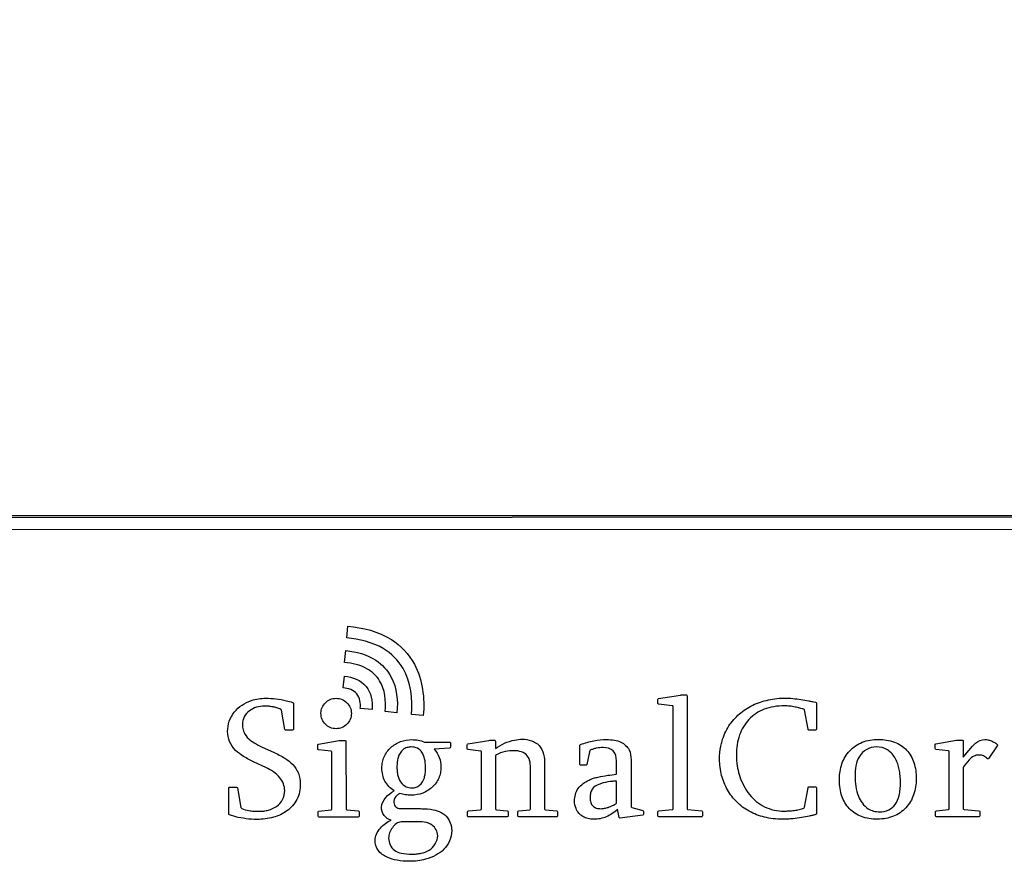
# Model space of a CAD drawing. Header units: inches. Extents: x 0 to 22, y 0 to 17.
# Tile 5 of 31: x 4.7 to 5.5, y 5.6 to 6.3. Entities that reach past the tile are written whole.
import ezdxf

# ---------------------------------------------------------------- set-up
doc = ezdxf.new("R2010")
doc.units = ezdxf.units.IN
doc.header["$LTSCALE"] = 1.21
doc.header["$MEASUREMENT"] = 0
doc.layers.get('0').update_dxf_attribs({"linetype": 'CONTINUOUS'})
for name, color, linetype in [('INTFCLR_3', 7, 'CONTINUOUS'), ('INTFCLR_4', 7, 'CONTINUOUS'), ('INTFCLR_6', 7, 'CONTINUOUS'), ('LAYER_1', 7, 'CONTINUOUS')]:
    doc.layers.add(name, color=color, linetype=linetype)
doc.styles.get("Standard").update_dxf_attribs({"font": 'txt', "width": 0.95})
doc.dimstyles.new('DIMSTYLE_2', dxfattribs={"dimtxt": 0.125, "dimasz": 0.1875, "dimexe": 0.125, "dimexo": 0.0625, "dimgap": 0.03125, "dimtad": 0, "dimtih": 1, "dimtoh": 1, "dimdec": 3, "dimzin": 4, "dimdsep": 46, "dimtxsty": 'STANDARD', "dimblk": '_FILLED', "dimblk1": '_FILLED', "dimblk2": '_FILLED', "dimcen": 0.09, "dimadec": 3, "dimazin": 1, "dimtp": 0.001, "dimtm": 0.001, "dimtfac": 1, "dimtdec": 3, "dimtofl": 0, "dimtmove": 0, "dimatfit": 3, "dimldrblk": '_FILLED', "dimfxl": 1, "dimtolj": 1, "dimtzin": 4, "dimarcsym": 0})

# ---------------------------------------------------------------- blocks, each defined once
blk = doc.blocks.new('*D22')
at = {"color": 2, "linetype": 'CONTINUOUS'}
blk.add_line((6.15078, 8.00027), (6.15078, 7.80923), dxfattribs=at)
at = {"color": 2, "linetype": 'CONTINUOUS', "insert": (6.08828, 7.74673), "char_height": 0.125, "width": 1.55, "attachment_point": 3, "rotation": 90, "line_spacing_factor": 0.9}
blk.add_mtext('2.406{\\ftxt.shx;\\W1.000000;\\H0.125000; }[61.11]', dxfattribs=at)
blk = doc.blocks.new('_FILLED')
at = {"color": 0, "linetype": 'BYBLOCK'}
blk.add_solid([(0, 0), (-1, 0.1667), (-1, -0.1667)], dxfattribs=at)

msp = doc.modelspace()

# ---------------------------------------------------------------- linework, layer by layer
at = {"color": 7, "linetype": 'CONTINUOUS'}
for p, q in [((7.42171, 5.88252), (3.75471, 5.88087)), ((3.75481, 5.88322), (7.42181, 5.88322)), ((7.42171, 5.87252), (3.75471, 5.87087))]:
    msp.add_line(p, q, dxfattribs=at)
at = {"layer": 'INTFCLR_3', "color": 7, "linetype": 'CONTINUOUS', "true_color": 0x0b3b60}
for p, q in [((4.94506, 5.78179), (4.94595, 5.79157)), ((4.94326, 5.76162), (4.94428, 5.77137)), ((4.94208, 5.74053), (4.94301, 5.7502)), ((4.96595, 5.72263), (4.95617, 5.72356)), ((4.98657, 5.71997), (4.9768, 5.72095)), ((5.0084, 5.71759), (4.99865, 5.7184))]:
    msp.add_line(p, q, dxfattribs=at)
for points, knots in [([(4.94595, 5.79157), (4.95846, 5.79042), (4.98086, 5.78504), (5.00678, 5.75731), (5.00963, 5.73192), (5.0084, 5.71759)], [0, 0, 0, 0, 0.346825, 0.603128, 1, 1, 1, 1]), ([(4.99865, 5.7184), (4.99976, 5.73126), (4.99737, 5.75375), (4.9741, 5.77664), (4.95549, 5.78084), (4.94506, 5.78179)], [0, 0, 0, 0, 0.414457, 0.663788, 1, 1, 1, 1]), ([(4.94428, 5.77137), (4.95287, 5.77047), (4.96823, 5.76659), (4.98581, 5.7473), (4.98756, 5.72981), (4.98657, 5.71997)], [0, 0, 0, 0, 0.34677, 0.603066, 1, 1, 1, 1]), ([(4.9768, 5.72095), (4.97766, 5.72953), (4.97632, 5.74439), (4.96098, 5.7584), (4.94964, 5.76096), (4.94326, 5.76162)], [0, 0, 0, 0, 0.434547, 0.67684, 1, 1, 1, 1]), ([(4.94301, 5.7502), (4.94961, 5.74957), (4.96383, 5.74416), (4.96658, 5.72917), (4.96595, 5.72263)], [0, 0, 0, 0, 0.501616, 1, 1, 1, 1]), ([(4.95617, 5.72356), (4.95657, 5.72762), (4.95531, 5.73716), (4.94618, 5.74012), (4.94208, 5.74053)], [0, 0, 0, 0, 0.497497, 1, 1, 1, 1]), ([(4.92364, 5.71986), (4.9237, 5.72135), (4.92439, 5.72443), (4.92708, 5.72841), (4.93122, 5.73121), (4.9362, 5.73221), (4.94119, 5.73121), (4.94535, 5.72842), (4.94816, 5.72428), (4.94883, 5.72099), (4.94884, 5.71932)], [0, 0, 0, 0, 0.114405, 0.238804, 0.363305, 0.492344, 0.621871, 0.746732, 0.871254, 1, 1, 1, 1]), ([(4.94884, 5.71932), (4.94884, 5.71764), (4.94816, 5.71435), (4.94536, 5.7102), (4.9412, 5.70739), (4.93622, 5.70639), (4.93123, 5.70739), (4.92709, 5.7102), (4.92429, 5.71434), (4.92359, 5.71782), (4.92363, 5.71968), (4.92364, 5.71986)], [0, 0, 0, 0, 0.125159, 0.246292, 0.367699, 0.493545, 0.618917, 0.739975, 0.860989, 0.986108, 1, 1, 1, 1])]:
    msp.add_open_spline(points, degree=3, knots=knots, dxfattribs=at)
at = {"layer": 'INTFCLR_4', "color": 7, "linetype": 'CONTINUOUS', "true_color": 0x221f1f}
for p, q in [((5.20261, 5.72763), (5.2026, 5.7309)), ((5.20309, 5.73159), (5.22125, 5.73446)), ((5.22125, 5.73446), (5.22193, 5.73462)), ((5.22193, 5.73462), (5.22614, 5.73462)), ((5.22685, 5.73391), (5.22689, 5.64042)), ((4.90088, 5.72777), (4.90089, 5.70613)), ((5.21445, 5.72576), (5.20327, 5.72692)), ((5.21523, 5.64041), (5.21519, 5.72504)), ((5.32686, 5.70619), (5.32395, 5.72223)), ((5.33387, 5.72797), (5.33388, 5.70632)), ((4.89386, 5.706), (4.89097, 5.72203)), ((4.9002, 5.70541), (4.8946, 5.70541)), ((5.33307, 5.70561), (5.32762, 5.70561)), ((4.87507, 5.69155), (4.88437, 5.68729)), ((4.92094, 5.69005), (4.92094, 5.69332)), ((4.92149, 5.694), (4.93876, 5.6969)), ((4.93876, 5.6969), (4.9396, 5.69703)), ((4.9396, 5.69703), (4.94365, 5.69703)), ((4.94436, 5.69633), (4.94439, 5.64029)), ((5.00925, 5.69564), (5.03019, 5.69565)), ((5.03019, 5.69063), (5.01751, 5.68966)), ((5.03087, 5.69497), (5.03088, 5.69131)), ((5.04478, 5.6901), (5.04478, 5.69337)), ((5.04531, 5.69406), (5.06255, 5.69696)), ((5.06255, 5.69696), (5.06347, 5.69709)), ((5.06347, 5.69709), (5.06747, 5.69709)), ((5.06816, 5.69638), (5.06816, 5.69019)), ((5.13792, 5.67713), (5.13791, 5.69298)), ((5.43204, 5.69028), (5.43204, 5.69355)), ((5.4327, 5.69423), (5.44981, 5.69713)), ((5.44319, 5.68838), (5.4328, 5.68956)), ((5.44981, 5.69713), (5.45073, 5.69726)), ((5.45073, 5.69726), (5.45475, 5.69726)), ((5.45542, 5.69655), (5.45542, 5.68328)), ((5.45542, 5.68328), (5.46311, 5.69214)), ((5.48353, 5.69243), (5.47656, 5.68238)), ((4.93202, 5.68815), (4.92165, 5.68934)), ((4.93275, 5.64029), (4.93273, 5.68746)), ((5.05583, 5.6882), (5.04555, 5.68939)), ((5.05657, 5.64034), (5.05655, 5.68752)), ((5.06887, 5.68521), (5.06816, 5.68463)), ((5.06816, 5.68463), (5.06818, 5.64035)), ((5.14586, 5.68768), (5.1438, 5.67713)), ((5.44383, 5.64052), (5.44381, 5.68769)), ((4.87793, 5.67457), (4.86848, 5.67898)), ((5.10881, 5.67726), (5.10883, 5.64037)), ((5.14311, 5.67654), (5.13863, 5.67654)), ((5.16833, 5.66897), (5.16832, 5.68003)), ((5.18037, 5.681), (5.18039, 5.64243)), ((5.45543, 5.6744), (5.45544, 5.64052)), ((5.46016, 5.68085), (5.45604, 5.67595)), ((5.09716, 5.64036), (5.09715, 5.67307)), ((4.84726, 5.63604), (4.84725, 5.65755)), ((4.84791, 5.65824), (4.85385, 5.65824)), ((4.85453, 5.65769), (4.85744, 5.64157)), ((5.15725, 5.66178), (5.15382, 5.66064)), ((5.16834, 5.64521), (5.16833, 5.66341)), ((5.32398, 5.64178), (5.32688, 5.6579)), ((5.32688, 5.6579), (5.32703, 5.65825)), ((5.32703, 5.65825), (5.32764, 5.65846)), ((5.32764, 5.65846), (5.33309, 5.65846)), ((5.33391, 5.65777), (5.33392, 5.63625)), ((4.85744, 5.64157), (4.85773, 5.64122)), ((4.85773, 5.64122), (4.85803, 5.64079)), ((5.18095, 5.64154), (5.18999, 5.63901)), ((4.85307, 5.63378), (4.84792, 5.63535)), ((4.92127, 5.63434), (4.92127, 5.63787)), ((4.92203, 5.63858), (4.93204, 5.63958)), ((4.9544, 5.63362), (4.92203, 5.63361)), ((4.94508, 5.63958), (4.9544, 5.6386)), ((4.95516, 5.63788), (4.95516, 5.63436)), ((4.99158, 5.64057), (5.00273, 5.64057)), ((5.04509, 5.6344), (5.04508, 5.63792)), ((5.04585, 5.63864), (5.05586, 5.63963)), ((5.07794, 5.63368), (5.04585, 5.63366)), ((5.06889, 5.63964), (5.07794, 5.63865)), ((5.07873, 5.63794), (5.07873, 5.63441)), ((5.0867, 5.63442), (5.0867, 5.63794)), ((5.08743, 5.63866), (5.0965, 5.63965)), ((5.11884, 5.6337), (5.08744, 5.63368)), ((5.10949, 5.63966), (5.11884, 5.63867)), ((5.11952, 5.63796), (5.11952, 5.63443)), ((5.17051, 5.63331), (5.16926, 5.63999)), ((5.19012, 5.63517), (5.17115, 5.63263)), ((5.19075, 5.6383), (5.19076, 5.63589)), ((5.20265, 5.63447), (5.20265, 5.638)), ((5.20331, 5.63871), (5.21449, 5.6397)), ((5.23888, 5.63375), (5.20331, 5.63373)), ((5.2275, 5.63971), (5.23887, 5.63872)), ((5.23959, 5.63801), (5.23959, 5.63449)), ((5.43242, 5.63457), (5.43242, 5.6381)), ((5.43313, 5.63881), (5.44322, 5.63981)), ((5.46838, 5.63385), (5.43313, 5.63384)), ((5.45626, 5.63981), (5.46838, 5.63883)), ((5.46909, 5.63812), (5.46909, 5.63459)), ((5.00205, 5.62971), (4.99, 5.6297))]:
    msp.add_line(p, q, dxfattribs=at)
for points, knots in [([(4.86848, 5.67898), (4.86537, 5.68042), (4.85992, 5.68324), (4.85258, 5.68863), (4.84746, 5.6957), (4.8459, 5.70446), (4.84729, 5.71309), (4.85294, 5.72328), (4.86417, 5.73061), (4.87674, 5.73222), (4.88646, 5.73151), (4.89392, 5.73029), (4.89846, 5.72899), (4.90019, 5.72851)], [0, 0, 0, 0, 0.098189, 0.175487, 0.259515, 0.34131, 0.423846, 0.505667, 0.669603, 0.783858, 0.864585, 0.948584, 1, 1, 1, 1]), ([(5.25468, 5.69227), (5.25497, 5.69368), (5.25639, 5.69953), (5.26061, 5.70923), (5.26968, 5.71932), (5.28095, 5.7268), (5.29415, 5.73109), (5.30352, 5.73209), (5.3083, 5.73209)], [0, 0, 0, 0, 0.059311, 0.248123, 0.431024, 0.612904, 0.802114, 1, 1, 1, 1]), ([(5.3083, 5.73209), (5.31026, 5.73209), (5.31447, 5.73173), (5.32087, 5.73088), (5.32626, 5.73005), (5.33037, 5.72901), (5.33246, 5.72907), (5.33387, 5.72833), (5.33387, 5.72797)], [0, 0, 0, 0, 0.224897, 0.484487, 0.739847, 0.85813, 0.957996, 1, 1, 1, 1]), ([(4.89097, 5.72203), (4.89097, 5.72234), (4.89009, 5.72294), (4.88883, 5.72335), (4.88668, 5.72415), (4.88395, 5.72484), (4.88054, 5.72535), (4.87593, 5.72557), (4.87023, 5.72491), (4.8642, 5.72181), (4.85959, 5.71678), (4.85859, 5.71161), (4.85874, 5.70871), (4.85882, 5.70806)], [0, 0, 0, 0, 0.021264, 0.060271, 0.099235, 0.177451, 0.256768, 0.337913, 0.498742, 0.648075, 0.801326, 0.954529, 1, 1, 1, 1]), ([(5.32395, 5.72223), (5.32395, 5.72252), (5.32319, 5.72317), (5.32182, 5.72321), (5.31938, 5.72386), (5.31605, 5.72473), (5.31185, 5.72547), (5.30596, 5.72579), (5.29875, 5.72519), (5.28823, 5.7225), (5.27714, 5.71521), (5.26894, 5.70134), (5.2672, 5.68751), (5.26782, 5.67827), (5.26845, 5.67466), (5.26856, 5.67408)], [0, 0, 0, 0, 0.009613, 0.026223, 0.045347, 0.090891, 0.138538, 0.183949, 0.28264, 0.372509, 0.535728, 0.69945, 0.880643, 0.980614, 1, 1, 1, 1]), ([(4.85882, 5.70806), (4.85899, 5.70653), (4.85993, 5.70288), (4.86338, 5.69825), (4.86886, 5.69455), (4.87278, 5.69259), (4.87507, 5.69155)], [0, 0, 0, 0, 0.188574, 0.459061, 0.689405, 1, 1, 1, 1]), ([(5.32762, 5.70561), (5.32741, 5.70561), (5.32698, 5.70565), (5.32686, 5.70605), (5.32686, 5.70619)], [0, 0, 0, 0, 0.596079, 1, 1, 1, 1]), ([(5.06816, 5.69019), (5.07269, 5.6938), (5.08031, 5.69706), (5.08818, 5.69799), (5.09029, 5.69799)], [0, 0, 0, 0, 0.733089, 1, 1, 1, 1]), ([(5.09029, 5.69799), (5.09523, 5.69799), (5.10696, 5.6946), (5.10881, 5.68267), (5.10881, 5.67726)], [0, 0, 0, 0, 0.477591, 1, 1, 1, 1]), ([(5.13862, 5.69367), (5.14222, 5.69495), (5.14929, 5.69696), (5.1588, 5.69798), (5.16636, 5.69746), (5.1733, 5.69558), (5.17962, 5.68995), (5.18037, 5.68378), (5.18037, 5.681)], [0, 0, 0, 0, 0.22118, 0.424273, 0.551312, 0.658194, 0.839045, 1, 1, 1, 1]), ([(5.35287, 5.66572), (5.35293, 5.6676), (5.35327, 5.67167), (5.35475, 5.67769), (5.35746, 5.68347), (5.36251, 5.6902), (5.37171, 5.6965), (5.38057, 5.69784), (5.38508, 5.69784)], [0, 0, 0, 0, 0.111302, 0.240461, 0.363818, 0.486199, 0.734063, 1, 1, 1, 1]), ([(5.38508, 5.69784), (5.3896, 5.69784), (5.39828, 5.69675), (5.40922, 5.68977), (5.41548, 5.67845), (5.41646, 5.66983), (5.41646, 5.66527)], [0, 0, 0, 0, 0.265529, 0.500554, 0.732547, 1, 1, 1, 1]), ([(5.46311, 5.69214), (5.46386, 5.69304), (5.46655, 5.69591), (5.4705, 5.69788), (5.47329, 5.69788)], [0, 0, 0, 0, 0.295217, 1, 1, 1, 1]), ([(5.47329, 5.69788), (5.47411, 5.69788), (5.47595, 5.69757), (5.47867, 5.69661), (5.48095, 5.69553), (5.48235, 5.69459), (5.483, 5.69406), (5.48346, 5.69368), (5.48384, 5.69315), (5.48374, 5.69257), (5.48353, 5.69243)], [0, 0, 0, 0, 0.195886, 0.442343, 0.691921, 0.797797, 0.846284, 0.891906, 0.940992, 1, 1, 1, 1]), ([(4.98426, 5.65541), (4.98116, 5.65735), (4.97703, 5.66141), (4.97449, 5.66846), (4.97395, 5.67387), (4.97439, 5.67902), (4.9758, 5.68358), (4.97817, 5.68769), (4.98242, 5.69236), (4.98936, 5.69666), (4.99926, 5.69824), (5.00604, 5.69701), (5.00925, 5.69564)], [0, 0, 0, 0, 0.155095, 0.231589, 0.314269, 0.383652, 0.44959, 0.515072, 0.583148, 0.715899, 0.852075, 1, 1, 1, 1]), ([(4.99791, 5.69159), (4.99682, 5.69155), (4.9946, 5.69121), (4.99025, 5.6889), (4.9877, 5.68418), (4.98672, 5.67903), (4.9865, 5.67495), (4.98671, 5.67087), (4.98763, 5.66617), (4.98987, 5.6616), (4.99354, 5.65882), (4.99656, 5.65789), (4.99817, 5.65775), (4.99901, 5.65775)], [0, 0, 0, 0, 0.069921, 0.144926, 0.31192, 0.392803, 0.486182, 0.57641, 0.656965, 0.796719, 0.895391, 0.945924, 1, 1, 1, 1]), ([(5.01751, 5.68966), (5.01926, 5.68773), (5.02215, 5.68304), (5.0232, 5.67604), (5.02269, 5.67019), (5.02133, 5.66572), (5.01903, 5.6617), (5.01484, 5.6571), (5.00805, 5.65271), (4.99997, 5.65148), (4.99358, 5.65192), (4.99044, 5.65266), (4.989, 5.65318)], [0, 0, 0, 0, 0.12414, 0.253613, 0.32964, 0.401879, 0.473613, 0.548203, 0.696246, 0.847541, 0.927327, 1, 1, 1, 1]), ([(4.99901, 5.65775), (4.99961, 5.65775), (5.00077, 5.65783), (5.00298, 5.65835), (5.0067, 5.6604), (5.00916, 5.66491), (5.01011, 5.66996), (5.01029, 5.674), (5.01013, 5.67804), (5.00946, 5.68253), (5.00785, 5.68719), (5.00371, 5.69102), (5.00004, 5.69163), (4.99809, 5.6916), (4.99791, 5.69159)], [0, 0, 0, 0, 0.038703, 0.075145, 0.14552, 0.305514, 0.382943, 0.477328, 0.565577, 0.642903, 0.769692, 0.875605, 0.988432, 1, 1, 1, 1]), ([(5.15739, 5.69109), (5.15544, 5.69109), (5.15258, 5.69084), (5.14936, 5.69004), (5.14774, 5.68936), (5.14639, 5.68901), (5.14598, 5.68812), (5.14586, 5.68768)], [0, 0, 0, 0, 0.467989, 0.683873, 0.788976, 0.892898, 1, 1, 1, 1]), ([(5.16832, 5.68003), (5.16832, 5.68295), (5.16691, 5.6896), (5.16027, 5.69109), (5.15739, 5.69109)], [0, 0, 0, 0, 0.502968, 1, 1, 1, 1]), ([(5.33392, 5.63625), (5.33392, 5.6359), (5.33247, 5.63527), (5.33061, 5.63496), (5.32672, 5.63398), (5.32135, 5.63305), (5.31541, 5.63214), (5.31005, 5.63187), (5.30461, 5.63173), (5.29812, 5.63207), (5.28874, 5.63368), (5.27809, 5.63775), (5.2675, 5.64559), (5.25964, 5.6559), (5.25476, 5.66815), (5.25317, 5.68061), (5.25397, 5.68875), (5.25468, 5.69227)], [0, 0, 0, 0, 0.008861, 0.030228, 0.053408, 0.106032, 0.168072, 0.202597, 0.240245, 0.303785, 0.364662, 0.477469, 0.584884, 0.689664, 0.797212, 0.910533, 1, 1, 1, 1]), ([(5.38325, 5.69162), (5.37795, 5.69162), (5.36661, 5.68486), (5.36583, 5.67311), (5.36584, 5.66756)], [0, 0, 0, 0, 0.488355, 1, 1, 1, 1]), ([(5.40338, 5.66209), (5.40338, 5.664), (5.40324, 5.66766), (5.40252, 5.67287), (5.40128, 5.67757), (5.39875, 5.68345), (5.39341, 5.69012), (5.38651, 5.69163), (5.38325, 5.69162)], [0, 0, 0, 0, 0.143198, 0.273957, 0.394117, 0.506143, 0.755005, 1, 1, 1, 1]), ([(4.88437, 5.68729), (4.88761, 5.68579), (4.89322, 5.68287), (4.90076, 5.6774), (4.90557, 5.66991), (4.90651, 5.66393), (4.90651, 5.66093)], [0, 0, 0, 0, 0.292373, 0.517505, 0.754321, 1, 1, 1, 1]), ([(5.09715, 5.67307), (5.09715, 5.67695), (5.09664, 5.68595), (5.08761, 5.68852), (5.0838, 5.68852)], [0, 0, 0, 0, 0.50397, 1, 1, 1, 1]), ([(5.47656, 5.68238), (5.47636, 5.68208), (5.47596, 5.68145), (5.47437, 5.68267), (5.47241, 5.6844), (5.46818, 5.68524), (5.46377, 5.68418), (5.46126, 5.68209), (5.46016, 5.68085)], [0, 0, 0, 0, 0.05781, 0.076853, 0.293183, 0.493239, 0.733668, 1, 1, 1, 1]), ([(5.47656, 5.68238), (5.47636, 5.68208), (5.47596, 5.68145), (5.47437, 5.68267), (5.47241, 5.6844), (5.46818, 5.68524), (5.46377, 5.68418), (5.46126, 5.68209), (5.46016, 5.68085)], [0, 0, 0, 0, 0.05781, 0.076853, 0.293183, 0.493239, 0.733668, 1, 1, 1, 1]), ([(4.89363, 5.65552), (4.89362, 5.65929), (4.89007, 5.66801), (4.88229, 5.67252), (4.87793, 5.67457)], [0, 0, 0, 0, 0.438773, 1, 1, 1, 1]), ([(5.26856, 5.67408), (5.26902, 5.67174), (5.27107, 5.66396), (5.27732, 5.65183), (5.2904, 5.64084), (5.30156, 5.63852), (5.30712, 5.63853)], [0, 0, 0, 0, 0.12589, 0.423673, 0.705781, 1, 1, 1, 1]), ([(5.13358, 5.64692), (5.13358, 5.65048), (5.13564, 5.65822), (5.1433, 5.66333), (5.14923, 5.66579), (5.15445, 5.66699), (5.16078, 5.66815), (5.1659, 5.66879), (5.16833, 5.66897)], [0, 0, 0, 0, 0.234663, 0.486885, 0.574447, 0.659593, 0.839125, 1, 1, 1, 1]), ([(5.41646, 5.66527), (5.41647, 5.66078), (5.41529, 5.65202), (5.40958, 5.64251), (5.40321, 5.637), (5.39755, 5.63396), (5.39119, 5.63218), (5.38433, 5.63166), (5.37748, 5.63215), (5.37109, 5.63378), (5.36552, 5.6366), (5.35939, 5.64184), (5.35507, 5.64907), (5.35315, 5.65739), (5.35282, 5.6624), (5.35286, 5.66525), (5.35287, 5.66572)], [0, 0, 0, 0, 0.128733, 0.247826, 0.308726, 0.368681, 0.430551, 0.496912, 0.565004, 0.626837, 0.684966, 0.74243, 0.856496, 0.918443, 0.986484, 1, 1, 1, 1]), ([(5.36584, 5.66756), (5.36584, 5.66189), (5.36674, 5.65166), (5.37392, 5.64142), (5.38107, 5.63828), (5.38695, 5.63765), (5.39374, 5.6387), (5.39984, 5.64392), (5.40225, 5.65043), (5.40323, 5.65664), (5.40338, 5.6602), (5.40338, 5.66209)], [0, 0, 0, 0, 0.230951, 0.408831, 0.473463, 0.543571, 0.647915, 0.743578, 0.855218, 0.922857, 1, 1, 1, 1]), ([(4.90651, 5.66093), (4.90651, 5.65659), (4.90491, 5.64775), (4.89599, 5.63801), (4.88402, 5.63258), (4.8693, 5.63093), (4.85883, 5.6325), (4.85307, 5.63378)], [0, 0, 0, 0, 0.187561, 0.3694, 0.546752, 0.74514, 1, 1, 1, 1]), ([(5.15382, 5.66064), (5.15165, 5.65993), (5.14849, 5.65785), (5.14665, 5.65339), (5.14628, 5.64959), (5.14666, 5.64579), (5.14848, 5.64255), (5.15173, 5.64076), (5.15522, 5.64038), (5.15857, 5.64076), (5.16051, 5.64129), (5.16148, 5.64163)], [0, 0, 0, 0, 0.195831, 0.293952, 0.406009, 0.521403, 0.616435, 0.71176, 0.827928, 0.912484, 1, 1, 1, 1]), ([(5.16833, 5.66341), (5.16718, 5.66334), (5.16346, 5.66305), (5.15972, 5.66254), (5.15725, 5.66178)], [0, 0, 0, 0, 0.309382, 1, 1, 1, 1]), ([(4.85803, 5.64079), (4.85993, 5.63988), (4.86322, 5.63897), (4.86797, 5.63842), (4.87206, 5.63827), (4.87621, 5.63848), (4.8813, 5.63948), (4.88719, 5.642), (4.89261, 5.64771), (4.89363, 5.65296), (4.89363, 5.65552)], [0, 0, 0, 0, 0.139918, 0.223474, 0.317673, 0.41157, 0.499034, 0.661848, 0.829808, 1, 1, 1, 1]), ([(4.9818, 5.63095), (4.97951, 5.63159), (4.97524, 5.6345), (4.97169, 5.64546), (4.97935, 5.65248), (4.98426, 5.65541)], [0, 0, 0, 0, 0.226791, 0.455846, 1, 1, 1, 1]), ([(4.989, 5.65318), (4.98823, 5.65273), (4.98593, 5.65126), (4.98396, 5.64863), (4.98396, 5.64673)], [0, 0, 0, 0, 0.317506, 1, 1, 1, 1]), ([(4.98396, 5.64673), (4.98396, 5.64531), (4.98438, 5.64232), (4.98816, 5.64051), (4.99049, 5.64057), (4.99158, 5.64057)], [0, 0, 0, 0, 0.377296, 0.710413, 1, 1, 1, 1]), ([(5.16926, 5.63999), (5.16651, 5.63745), (5.16188, 5.63423), (5.15494, 5.63207), (5.14975, 5.63157), (5.1448, 5.63202), (5.14041, 5.6337), (5.13696, 5.63665), (5.1343, 5.64108), (5.13358, 5.64479), (5.13358, 5.64692)], [0, 0, 0, 0, 0.241297, 0.353682, 0.465881, 0.57519, 0.671642, 0.763987, 0.862106, 1, 1, 1, 1]), ([(5.16148, 5.64163), (5.16167, 5.64169), (5.16265, 5.64205), (5.16411, 5.64271), (5.16599, 5.64362), (5.16734, 5.64414), (5.16834, 5.64486), (5.16834, 5.64521)], [0, 0, 0, 0, 0.078056, 0.400933, 0.614071, 0.864034, 1, 1, 1, 1]), ([(5.30712, 5.63853), (5.30838, 5.63853), (5.31112, 5.63863), (5.3153, 5.63904), (5.31892, 5.63951), (5.32162, 5.64027), (5.32317, 5.64068), (5.32398, 5.64146), (5.32398, 5.64178)], [0, 0, 0, 0, 0.214866, 0.468411, 0.718185, 0.838264, 0.944916, 1, 1, 1, 1]), ([(5.00273, 5.64057), (5.0042, 5.64057), (5.00885, 5.6405), (5.01354, 5.64027), (5.01666, 5.63961)], [0, 0, 0, 0, 0.31465, 1, 1, 1, 1]), ([(5.01666, 5.63961), (5.02108, 5.63869), (5.02852, 5.63528), (5.03146, 5.6271), (5.0319, 5.62335), (5.0319, 5.62231)], [0, 0, 0, 0, 0.54436, 0.874802, 1, 1, 1, 1]), ([(4.96849, 5.61434), (4.96849, 5.61604), (4.96941, 5.61977), (4.97263, 5.62446), (4.97681, 5.62845), (4.98011, 5.63029), (4.9818, 5.63095)], [0, 0, 0, 0, 0.228826, 0.498575, 0.756576, 1, 1, 1, 1]), ([(4.99, 5.6297), (4.98863, 5.62947), (4.98577, 5.62828), (4.98264, 5.62482), (4.98029, 5.62075), (4.97969, 5.61766), (4.9797, 5.6162)], [0, 0, 0, 0, 0.230423, 0.491781, 0.758826, 1, 1, 1, 1]), ([(5.02029, 5.61827), (5.02029, 5.62152), (5.01557, 5.6297), (5.0067, 5.62971), (5.00205, 5.62971)], [0, 0, 0, 0, 0.410657, 1, 1, 1, 1]), ([(5.0319, 5.62231), (5.0319, 5.61674), (5.02805, 5.60811), (5.01865, 5.60156), (5.01113, 5.59865), (5.00364, 5.59722), (4.99574, 5.5968), (4.98712, 5.5974), (4.9781, 5.59996), (4.97024, 5.60514), (4.96849, 5.61145), (4.96849, 5.61434)], [0, 0, 0, 0, 0.197883, 0.295703, 0.403431, 0.481499, 0.56527, 0.683748, 0.786139, 0.897448, 1, 1, 1, 1]), ([(4.9797, 5.6162), (4.9797, 5.6125), (4.9825, 5.60608), (4.99095, 5.60324), (4.99725, 5.60275), (5.00274, 5.60297), (5.0077, 5.60375), (5.01575, 5.60619), (5.02029, 5.61357), (5.02029, 5.61827)], [0, 0, 0, 0, 0.201621, 0.318249, 0.469634, 0.546453, 0.617027, 0.743227, 1, 1, 1, 1])]:
    msp.add_open_spline(points, degree=3, knots=knots, dxfattribs=at)
for points in [[(5.2026, 5.7309), (5.20268, 5.73117), (5.20281, 5.73159), (5.20309, 5.73159)], [(5.22614, 5.73462), (5.22647, 5.73462), (5.22685, 5.73424), (5.22685, 5.73391)], [(4.90019, 5.72851), (4.90051, 5.72842), (4.90088, 5.72811), (4.90088, 5.72777)], [(5.20327, 5.72692), (5.20294, 5.72692), (5.20261, 5.72731), (5.20261, 5.72763)], [(5.21519, 5.72504), (5.21519, 5.72539), (5.21479, 5.72576), (5.21445, 5.72576)], [(4.8946, 5.70541), (4.89428, 5.70541), (4.89386, 5.70568), (4.89386, 5.706)], [(4.90089, 5.70613), (4.90089, 5.7058), (4.90053, 5.70541), (4.9002, 5.70541)], [(5.33388, 5.70632), (5.33388, 5.70596), (5.33343, 5.70561), (5.33307, 5.70561)], [(4.92094, 5.69332), (4.92094, 5.69361), (4.9212, 5.694), (4.92149, 5.694)], [(4.92165, 5.68934), (4.92131, 5.68933), (4.92094, 5.68971), (4.92094, 5.69005)], [(4.94365, 5.69703), (4.94399, 5.69703), (4.94436, 5.69666), (4.94436, 5.69633)], [(5.03019, 5.69565), (5.03051, 5.69565), (5.03087, 5.69529), (5.03087, 5.69497)], [(5.03088, 5.69131), (5.03088, 5.69099), (5.03051, 5.69067), (5.03019, 5.69063)], [(5.04478, 5.69337), (5.04478, 5.69366), (5.04502, 5.69406), (5.04531, 5.69406)], [(5.04555, 5.68939), (5.0452, 5.68939), (5.04478, 5.68975), (5.04478, 5.6901)], [(5.06747, 5.69709), (5.0678, 5.69709), (5.06816, 5.69671), (5.06816, 5.69638)], [(5.13791, 5.69298), (5.13791, 5.69331), (5.13832, 5.69355), (5.13862, 5.69367)], [(5.43204, 5.69355), (5.43204, 5.69387), (5.43238, 5.69423), (5.4327, 5.69423)], [(5.4328, 5.68956), (5.43246, 5.68956), (5.43204, 5.68993), (5.43204, 5.69028)], [(5.45475, 5.69726), (5.45508, 5.69726), (5.45542, 5.69688), (5.45542, 5.69655)], [(4.93273, 5.68746), (4.93273, 5.68779), (4.93235, 5.68815), (4.93202, 5.68815)], [(5.05655, 5.68752), (5.05655, 5.68785), (5.05616, 5.6882), (5.05583, 5.6882)], [(5.0838, 5.68852), (5.0787, 5.68852), (5.07342, 5.68752), (5.06887, 5.68521)], [(5.44381, 5.68769), (5.44381, 5.688), (5.4435, 5.68838), (5.44319, 5.68838)], [(5.13863, 5.67654), (5.13832, 5.67654), (5.13792, 5.67682), (5.13792, 5.67713)], [(5.1438, 5.67713), (5.1438, 5.67683), (5.14341, 5.67654), (5.14311, 5.67654)], [(5.45604, 5.67595), (5.45566, 5.67554), (5.45543, 5.67495), (5.45543, 5.6744)], [(4.84725, 5.65755), (4.84725, 5.65787), (4.84759, 5.65824), (4.84791, 5.65824)], [(4.85385, 5.65824), (4.85413, 5.65815), (4.85453, 5.65798), (4.85453, 5.65769)], [(5.33309, 5.65846), (5.33345, 5.65846), (5.33391, 5.65813), (5.33391, 5.65777)], [(5.18039, 5.64243), (5.18039, 5.64208), (5.18065, 5.64172), (5.18095, 5.64154)], [(4.84792, 5.63535), (4.84762, 5.63546), (4.84726, 5.63572), (4.84726, 5.63604)], [(4.92127, 5.63787), (4.92127, 5.63822), (4.92168, 5.63858), (4.92203, 5.63858)], [(4.92203, 5.63361), (4.92168, 5.63361), (4.92127, 5.63399), (4.92127, 5.63434)], [(4.93204, 5.63958), (4.93237, 5.63958), (4.93275, 5.63995), (4.93275, 5.64029)], [(4.94439, 5.64029), (4.94439, 5.63996), (4.94475, 5.63958), (4.94508, 5.63958)], [(4.9544, 5.6386), (4.95475, 5.6386), (4.95516, 5.63823), (4.95516, 5.63788)], [(4.95516, 5.63436), (4.95516, 5.634), (4.95475, 5.63362), (4.9544, 5.63362)], [(5.04508, 5.63792), (5.04508, 5.63827), (5.0455, 5.63864), (5.04585, 5.63864)], [(5.04585, 5.63366), (5.0455, 5.63366), (5.04509, 5.63405), (5.04509, 5.6344)], [(5.05586, 5.63963), (5.05619, 5.63963), (5.05657, 5.64001), (5.05657, 5.64034)], [(5.06818, 5.64035), (5.06818, 5.64001), (5.06856, 5.63964), (5.06889, 5.63964)], [(5.07794, 5.63865), (5.07829, 5.63865), (5.07873, 5.63829), (5.07873, 5.63794)], [(5.07873, 5.63441), (5.07873, 5.63405), (5.0783, 5.63368), (5.07794, 5.63368)], [(5.0867, 5.63794), (5.0867, 5.63829), (5.08709, 5.63866), (5.08743, 5.63866)], [(5.08744, 5.63368), (5.08709, 5.63368), (5.0867, 5.63407), (5.0867, 5.63442)], [(5.0965, 5.63965), (5.09682, 5.63965), (5.09716, 5.64004), (5.09716, 5.64036)], [(5.10883, 5.64037), (5.10883, 5.64004), (5.10917, 5.63966), (5.10949, 5.63966)], [(5.11884, 5.63867), (5.11917, 5.63867), (5.11952, 5.63829), (5.11952, 5.63796)], [(5.11952, 5.63443), (5.11952, 5.6341), (5.11917, 5.6337), (5.11884, 5.6337)], [(5.17115, 5.63263), (5.17083, 5.63263), (5.17051, 5.633), (5.17051, 5.63331)], [(5.18999, 5.63901), (5.19027, 5.63881), (5.19071, 5.63864), (5.19075, 5.6383)], [(5.19076, 5.63589), (5.19065, 5.63558), (5.19044, 5.63517), (5.19012, 5.63517)], [(5.20265, 5.638), (5.20265, 5.63832), (5.20298, 5.63871), (5.20331, 5.63871)], [(5.20331, 5.63373), (5.20298, 5.63373), (5.20265, 5.63414), (5.20265, 5.63447)], [(5.21449, 5.6397), (5.21483, 5.6397), (5.21523, 5.64007), (5.21523, 5.64041)], [(5.22689, 5.64042), (5.22689, 5.64011), (5.22719, 5.63975), (5.2275, 5.63971)], [(5.23887, 5.63872), (5.23921, 5.63872), (5.23959, 5.63835), (5.23959, 5.63801)], [(5.23959, 5.63449), (5.23959, 5.63414), (5.23922, 5.63375), (5.23888, 5.63375)], [(5.43242, 5.6381), (5.43242, 5.63843), (5.4328, 5.63881), (5.43313, 5.63881)], [(5.43313, 5.63384), (5.43279, 5.63384), (5.43242, 5.63423), (5.43242, 5.63457)], [(5.44322, 5.63981), (5.44353, 5.63981), (5.44383, 5.6402), (5.44383, 5.64052)], [(5.45544, 5.64052), (5.45544, 5.64016), (5.4559, 5.63985), (5.45626, 5.63981)], [(5.46838, 5.63883), (5.46872, 5.63883), (5.46909, 5.63845), (5.46909, 5.63812)], [(5.46909, 5.63459), (5.46909, 5.63425), (5.46872, 5.63385), (5.46838, 5.63385)]]:
    msp.add_open_spline(points, degree=3, dxfattribs=at)
at = {"layer": 'INTFCLR_6', "color": 7, "linetype": 'CONTINUOUS', "true_color": 0xe6e7e8}
msp.add_line((7.42171, 5.87252), (3.75471, 5.87087), dxfattribs=at)
at = {"layer": 'LAYER_1', "color": 7, "linetype": 'CONTINUOUS'}
for p, q in [((4.94506, 5.78179), (4.94595, 5.79157)), ((4.94326, 5.76162), (4.94428, 5.77137)), ((4.94208, 5.74053), (4.94301, 5.7502)), ((4.96595, 5.72263), (4.95617, 5.72356)), ((4.98657, 5.71997), (4.9768, 5.72095)), ((5.0084, 5.71759), (4.99865, 5.7184))]:
    msp.add_line(p, q, dxfattribs=at)
for points, knots in [([(4.94595, 5.79157), (4.95846, 5.79042), (4.98086, 5.78504), (5.00678, 5.75731), (5.00963, 5.73192), (5.0084, 5.71759)], [0, 0, 0, 0, 0.346825, 0.603128, 1, 1, 1, 1]), ([(4.99865, 5.7184), (4.99976, 5.73126), (4.99737, 5.75375), (4.9741, 5.77664), (4.95549, 5.78084), (4.94506, 5.78179)], [0, 0, 0, 0, 0.414457, 0.663788, 1, 1, 1, 1]), ([(4.94428, 5.77137), (4.95287, 5.77047), (4.96823, 5.76659), (4.98581, 5.7473), (4.98756, 5.72981), (4.98657, 5.71997)], [0, 0, 0, 0, 0.34677, 0.603066, 1, 1, 1, 1]), ([(4.9768, 5.72095), (4.97766, 5.72953), (4.97632, 5.74439), (4.96098, 5.7584), (4.94964, 5.76096), (4.94326, 5.76162)], [0, 0, 0, 0, 0.434547, 0.67684, 1, 1, 1, 1]), ([(4.94301, 5.7502), (4.94961, 5.74957), (4.96383, 5.74416), (4.96658, 5.72917), (4.96595, 5.72263)], [0, 0, 0, 0, 0.501616, 1, 1, 1, 1]), ([(4.95617, 5.72356), (4.95657, 5.72762), (4.95531, 5.73716), (4.94618, 5.74012), (4.94208, 5.74053)], [0, 0, 0, 0, 0.497497, 1, 1, 1, 1]), ([(4.92364, 5.71986), (4.9237, 5.72135), (4.92439, 5.72443), (4.92708, 5.72841), (4.93122, 5.73121), (4.9362, 5.73221), (4.94119, 5.73121), (4.94535, 5.72842), (4.94816, 5.72428), (4.94883, 5.72099), (4.94884, 5.71932)], [0, 0, 0, 0, 0.114405, 0.238804, 0.363305, 0.492344, 0.621871, 0.746732, 0.871254, 1, 1, 1, 1]), ([(4.94884, 5.71932), (4.94884, 5.71764), (4.94816, 5.71435), (4.94536, 5.7102), (4.9412, 5.70739), (4.93622, 5.70639), (4.93123, 5.70739), (4.92709, 5.7102), (4.92429, 5.71434), (4.92359, 5.71782), (4.92363, 5.71968), (4.92364, 5.71986)], [0, 0, 0, 0, 0.125159, 0.246292, 0.367699, 0.493545, 0.618917, 0.739975, 0.860989, 0.986108, 1, 1, 1, 1])]:
    msp.add_open_spline(points, degree=3, knots=knots, dxfattribs=at)

# ---------------------------------------------------------------- dimensions: what is measured, and where the dimension line sits
at = {"color": 2, "linetype": 'CONTINUOUS'}
dim = msp.add_ordinate_dim(feature_location=(6.15078, 8.00027), offset=(0, -0.19104), dtype=1, origin=(3.74481, 8.06277), dimstyle='DIMSTYLE_2', dxfattribs=at)
dim.commit()
dim.dimension.update_dxf_attribs({"geometry": '*D22', "text_midpoint": (6.15078, 6.97173)})

doc.saveas('drawing.dxf')
